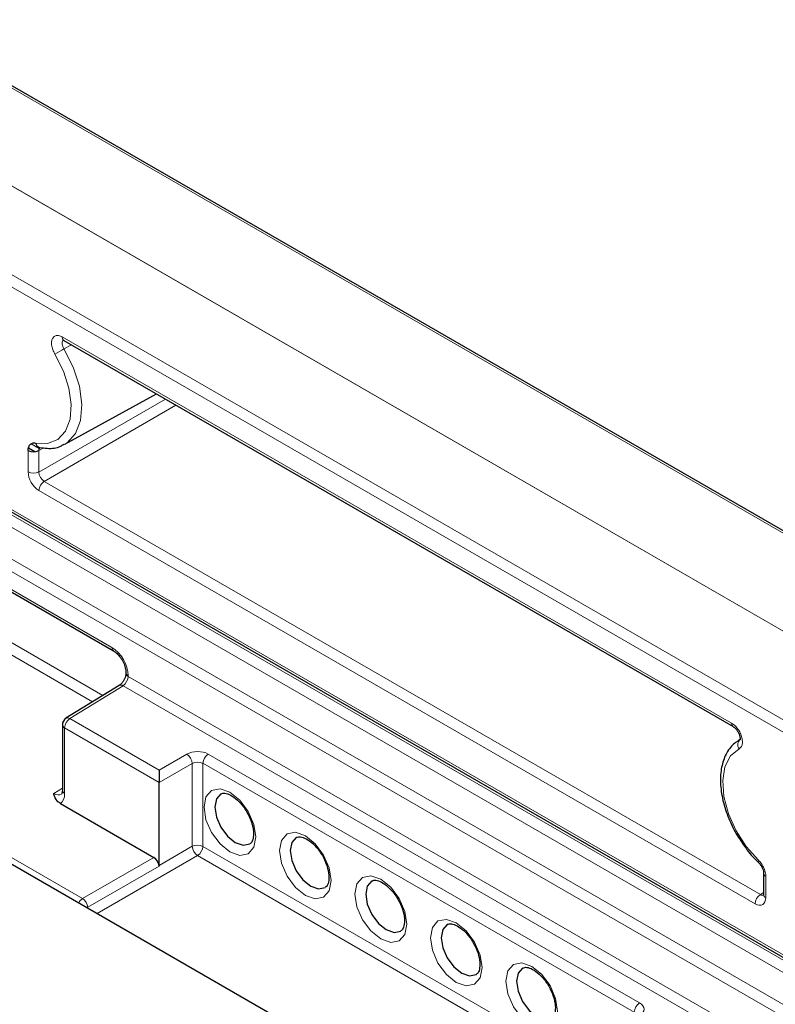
# Paper-space layout 'Blatt2' of a CAD drawing. Header units: millimetres. Extents: x 5 to 418, y 2 to 292.
# Tile 74 of 77: x 280 to 300, y 228 to 254. Entities that reach past the tile are written whole.
import ezdxf

# ---------------------------------------------------------------- set-up
doc = ezdxf.new("R2010")
doc.units = ezdxf.units.MM

psp = doc.layouts.new('Blatt2')

# ---------------------------------------------------------------- linework, layer by layer
at = {"color": 7, "linetype": 'Continuous', "lineweight": 18}
for p, q in [((311.812, 230.936), (272.214, 253.796)), ((270.234, 252.613), (309.832, 229.753)), ((309.693, 229.51), (270.095, 252.369)), ((309.272, 234.976), (279.29, 252.283)), ((262.176, 251.099), (317.613, 219.096)), ((277.028, 251.023), (307.009, 233.715)), ((263.166, 250.384), (318.463, 218.462)), ((318.464, 218.137), (263.027, 250.141)), ((262.315, 249.715), (317.752, 217.712)), ((317.613, 217.469), (262.176, 249.472)), ((264.506, 247.654), (282.416, 237.314)), ((265.652, 245.597), (282.18, 236.056)), ((281.909, 235.889), (265.513, 245.354)), ((281.113, 245.467), (298.676, 235.328)), ((281.355, 245.26), (281.155, 245.157)), ((280.496, 241.921), (283.817, 243.838)), ((284.096, 243.673), (280.638, 241.676)), ((284.096, 243.673), (284.1, 243.675)), ((298.749, 235.214), (284.096, 243.673)), ((260.904, 242.693), (281.642, 230.721)), ((280.216, 241.923), (280.216, 242.484)), ((280.254, 242.467), (280.217, 242.488)), ((280.297, 242.661), (280.509, 242.539)), ((280.628, 242.554), (280.496, 242.483)), ((280.496, 242.483), (280.496, 241.921)), ((299.29, 230.585), (280.499, 241.433)), ((280.638, 241.676), (299.429, 230.829)), ((282.841, 236.58), (282.841, 236.557)), ((282.841, 236.557), (299.494, 226.943)), ((282.707, 236.31), (281.312, 235.448)), ((299.35, 226.702), (282.707, 236.31)), ((281.312, 235.448), (283.655, 234.096)), ((283.655, 233.772), (281.173, 235.205)), ((281.173, 235.205), (281.173, 233.483)), ((283.655, 234.096), (284.379, 234.514)), ((284.94, 234.517), (296.258, 227.983)), ((284.52, 234.269), (283.655, 233.77)), ((284.52, 232.095), (284.52, 234.269)), ((296.119, 227.739), (284.801, 234.274)), ((284.801, 234.274), (284.801, 232.094)), ((280.888, 233.482), (281.115, 233.622)), ((283.655, 231.595), (284.52, 232.095)), ((284.801, 232.094), (295.286, 226.041)), ((281.642, 230.721), (283.515, 231.802)), ((284.662, 231.85), (282.031, 230.332)), ((295.286, 225.717), (284.662, 231.85)), ((283.656, 231.576), (281.782, 230.495)), ((299.573, 231.31), (299.573, 230.748)), ((299.429, 230.829), (299.514, 230.881)), ((281.782, 230.495), (281.764, 230.486))]:
    psp.add_line(p, q, dxfattribs=at)
at = {"color": 7, "linetype": 'Continuous', "lineweight": 25}
for p, q in [((309.369, 234.984), (279.388, 252.292)), ((262.217, 251.008), (317.654, 219.004)), ((264.548, 247.562), (282.458, 237.223)), ((281.155, 245.375), (298.717, 235.237)), ((281.177, 242.651), (283.584, 243.973)), ((260.452, 242.789), (312.098, 212.975)), ((280.392, 242.452), (280.226, 242.548)), ((280.513, 242.567), (280.516, 242.566)), ((282.782, 236.661), (282.782, 236.638)), ((282.604, 236.319), (281.209, 235.457)), ((281.115, 235.286), (281.115, 233.565)), ((298.834, 234.861), (298.911, 234.907)), ((298.892, 234.898), (298.864, 234.881)), ((283.655, 231.595), (283.655, 233.77)), ((281.063, 233.218), (283.515, 231.802)), ((299.514, 231.391), (299.514, 230.83))]:
    psp.add_line(p, q, dxfattribs=at)
at = {"color": 7, "linetype": 'Continuous', "lineweight": 18, "flags": 128}
for points in [[(281.155, 245.157), (281.401, 244.671), (281.562, 244.172), (281.627, 243.695), (281.592, 243.27), (281.459, 242.928), (281.238, 242.689), (281.159, 242.642)], [(280.412, 242.682), (280.728, 242.672), (280.995, 242.779), (281.195, 242.995), (281.315, 243.305), (281.346, 243.69), (281.287, 244.122), (281.142, 244.573), (280.92, 245.014)], [(284.096, 243.673), (284.069, 243.692), (284.067, 243.694)], [(298.869, 234.652), (298.647, 234.468), (298.501, 234.184), (298.443, 233.82), (298.474, 233.4), (298.594, 232.951), (298.794, 232.504), (299.061, 232.089), (299.377, 231.733)], [(285.51, 231.948), (285.251, 232.158), (285.03, 232.455), (284.883, 232.794), (284.832, 233.124), (284.883, 233.394), (285.03, 233.564), (285.251, 233.606), (285.51, 233.516), (285.77, 233.306), (285.99, 233.009), (286.138, 232.67), (286.189, 232.34), (286.138, 232.07), (285.99, 231.901), (285.77, 231.858), (285.51, 231.948)], [(287.49, 230.805), (287.231, 231.015), (287.01, 231.312), (286.863, 231.651), (286.811, 231.981), (286.863, 232.251), (287.01, 232.421), (287.231, 232.463), (287.49, 232.373), (287.75, 232.163), (287.97, 231.866), (288.117, 231.527), (288.169, 231.197), (288.117, 230.927), (287.97, 230.758), (287.75, 230.715), (287.49, 230.805)], [(289.47, 229.662), (289.21, 229.872), (288.99, 230.169), (288.843, 230.508), (288.791, 230.838), (288.843, 231.108), (288.99, 231.278), (289.21, 231.32), (289.47, 231.23), (289.73, 231.02), (289.95, 230.723), (290.097, 230.384), (290.149, 230.054), (290.097, 229.784), (289.95, 229.615), (289.73, 229.572), (289.47, 229.662)], [(291.45, 228.519), (291.19, 228.729), (290.97, 229.026), (290.823, 229.365), (290.771, 229.695), (290.823, 229.965), (290.97, 230.135), (291.19, 230.177), (291.45, 230.087), (291.71, 229.878), (291.93, 229.58), (292.077, 229.241), (292.129, 228.911), (292.077, 228.641), (291.93, 228.472), (291.71, 228.429), (291.45, 228.519)], [(293.43, 227.376), (293.17, 227.586), (292.95, 227.883), (292.803, 228.222), (292.751, 228.552), (292.803, 228.822), (292.95, 228.992), (293.17, 229.034), (293.43, 228.944), (293.69, 228.735), (293.91, 228.437), (294.057, 228.098), (294.109, 227.768), (294.057, 227.498), (293.91, 227.329), (293.69, 227.286), (293.43, 227.376)]]:
    psp.add_lwpolyline(points, dxfattribs=at)
at = {"color": 7, "linetype": 'Continuous', "lineweight": 25, "flags": 128}
for points in [[(285.276, 233.475), (285.272, 233.472), (285.155, 233.338), (285.114, 233.124), (285.155, 232.863), (285.272, 232.594), (285.446, 232.359), (285.652, 232.193), (285.857, 232.122), (286.032, 232.156), (286.034, 232.157)], [(287.256, 232.332), (287.252, 232.329), (287.135, 232.195), (287.094, 231.981), (287.135, 231.72), (287.252, 231.451), (287.426, 231.216), (287.632, 231.05), (287.837, 230.979), (288.012, 231.013), (288.014, 231.014)], [(289.236, 231.189), (289.232, 231.186), (289.115, 231.052), (289.074, 230.838), (289.115, 230.577), (289.232, 230.308), (289.406, 230.073), (289.612, 229.907), (289.817, 229.836), (289.992, 229.87), (289.994, 229.871)], [(291.216, 230.046), (291.212, 230.043), (291.095, 229.909), (291.054, 229.695), (291.095, 229.434), (291.212, 229.165), (291.386, 228.93), (291.592, 228.764), (291.797, 228.693), (291.972, 228.727), (291.974, 228.728)], [(293.196, 228.903), (293.191, 228.9), (293.075, 228.766), (293.034, 228.552), (293.075, 228.291), (293.191, 228.023), (293.366, 227.787), (293.571, 227.621), (293.777, 227.55), (293.951, 227.584), (293.953, 227.585)]]:
    psp.add_lwpolyline(points, dxfattribs=at)
at = {"color": 7, "linetype": 'Continuous', "lineweight": 18}
for centre, radius, start, end in [((281.211, 245.456), 0.0988, 173.763, 234.9248), ((284.136, 239.999), 5.957, 120.0182, 122.6723), ((280.358, 242.197), 0.308, 242.6565, 296.7662), ((280.807, 241.419), 0.308, 123.2297, 177.3477), ((282.512, 237.302), 0.096, 172.796, 236.0543), ((282.878, 236.668), 0.0962, 184.5016, 247.1535), ((282.878, 236.645), 0.0958, 183.4404, 247.2593), ((282.649, 236.232), 0.0974, 53.4892, 117.3259), ((281.213, 235.295), 0.0988, 185.0787, 246.2415), ((281.481, 235.191), 0.308, 123.2297, 177.3477), ((281.254, 235.37), 0.0974, 53.4892, 117.3259), ((298.774, 235.318), 0.0985, 173.707, 235.5431), ((299.027, 234.757), 0.189, 127.5022, 213.6916), ((284.204, 234.25), 0.317, 3.5222, 56.4778), ((285.109, 234.259), 0.308, 123.2297, 177.3477), ((281.213, 233.574), 0.0988, 185.0787, 246.2415), ((284.659, 231.82), 0.308, 62.6565, 116.7662), ((284.837, 232.115), 0.317, 183.5222, 236.4778), ((284.493, 232.108), 0.308, 303.2297, 357.3477), ((299.428, 231.704), 0.0586, 150.5118, 215.9753), ((299.61, 231.398), 0.0957, 183.2939, 247.2737), ((299.598, 230.571), 0.308, 123.2297, 177.3477), ((299.61, 230.837), 0.0961, 184.1293, 247.1908), ((281.802, 230.473), 0.295, 122.8609, 151.4891), ((281.463, 230.454), 0.322, 7.3858, 56.2406), ((296.427, 227.725), 0.308, 123.2297, 177.3477)]:
    psp.add_arc(centre, radius, start, end, dxfattribs=at)
at = {"color": 7, "linetype": 'Continuous', "lineweight": 25}
for centre, radius, start, end in [((280.358, 242.758), 0.308, 242.6565, 296.7662), ((280.55, 242.702), 0.14, 188.5248, 254.7326), ((281.315, 235.286), 0.2, 121.7291, 180)]:
    psp.add_arc(centre, radius, start, end, dxfattribs=at)
at = {"color": 7, "linetype": 'Continuous', "lineweight": 18}
for centre, major_axis, ratio, start_param, end_param in [((280.499, 241.76), (-0.2, 0.346), 0.577557, 0.785632, 2.356124), ((280.64, 241.841), (-0.1, 0.173), 0.598058, 0.785633, 2.356125), ((282.416, 236.824), (-0.3, 0.52), 0.577557, 3.927224, 5.497716), ((282.704, 236.472), (0.095, 0.176), 0.556897, 3.928091, 5.481434), ((284.657, 234.348), (0.4, 0.006), 0.587275, 0.776363, 2.329706), ((284.659, 234.186), (0.2, 0.006), 0.597067, 0.766692, 2.320035), ((280.89, 233.81), (-0.195, 0.35), 0.576942, 2.365135, 3.174125), ((280.749, 233.729), (-0.3, 0.52), 0.577206, 3.189664, 3.92692), ((299.431, 230.993), (-0.095, 0.176), 0.576503, 2.373814, 3.170071), ((299.29, 230.912), (-0.2, 0.347), 0.577206, 2.356428, 3.92692), ((295.976, 227.814), (0.4, 0.006), 0.587275, 5.506205, 7.059548)]:
    psp.add_ellipse(centre, major_axis=major_axis, ratio=ratio, start_param=start_param, end_param=end_param, dxfattribs=at)
at = {"color": 7, "linetype": 'Continuous', "lineweight": 25}
for centre, major_axis, ratio, start_param, end_param in [((283.657, 233.934), (0, 0.231), 0.014984, 0.79412, 2.347463), ((283.513, 233.851), (-0.1, 0.173), 0.577557, 3.927224, 3.944373), ((283.515, 231.639), (-0.1, 0.173), 0.577557, 4.040759, 5.497716), ((283.796, 231.514), (-0.1, 0.173), 0.577557, 0.785632, 0.899166)]:
    psp.add_ellipse(centre, major_axis=major_axis, ratio=ratio, start_param=start_param, end_param=end_param, dxfattribs=at)
at = {"color": 7, "linetype": 'Continuous', "lineweight": 18}
for points, knots in [([(280.92, 245.014), (280.899, 245.054), (280.857, 245.134), (280.828, 245.258), (280.83, 245.368), (280.865, 245.453), (280.927, 245.502), (281.013, 245.513), (281.079, 245.483), (281.113, 245.467)], [0, 0, 0, 0, 0.141395, 0.282795, 0.424082, 0.565233, 0.706326, 0.847464, 1, 1, 1, 1]), ([(281.14, 245.382), (281.135, 245.379), (281.119, 245.368), (281.107, 245.331), (281.106, 245.278), (281.122, 245.216), (281.144, 245.177), (281.155, 245.157)], [0, 0, 0, 0, 0.099054, 0.323803, 0.548857, 0.774308, 1, 1, 1, 1]), ([(298.676, 235.328), (298.708, 235.306), (298.771, 235.262), (298.856, 235.157), (298.92, 235.037), (298.957, 234.912), (298.962, 234.798), (298.935, 234.702), (298.892, 234.669), (298.869, 234.652)], [0, 0, 0, 0, 0.141395, 0.282795, 0.424082, 0.565233, 0.706326, 0.847464, 1, 1, 1, 1]), ([(299.377, 231.733), (299.407, 231.701), (299.465, 231.638), (299.53, 231.517), (299.567, 231.403), (299.571, 231.337), (299.573, 231.31)], [0, 0, 0, 0, 0.268162, 0.536326, 0.804465, 1, 1, 1, 1])]:
    psp.add_open_spline(points, degree=3, knots=knots, dxfattribs=at)
at = {"color": 7, "linetype": 'Continuous', "lineweight": 25}
for points, knots in [([(281.128, 245.387), (281.129, 245.387), (281.132, 245.387), (281.148, 245.378), (281.156, 245.374)], [0, 0, 0, 0, 0.551685, 1, 1, 1, 1]), ([(280.216, 242.484), (280.219, 242.519), (280.225, 242.589), (280.274, 242.658), (280.339, 242.69), (280.39, 242.684), (280.412, 242.682)], [0, 0, 0, 0, 0.268162, 0.536326, 0.804465, 1, 1, 1, 1]), ([(280.527, 242.566), (280.518, 242.556), (280.5, 242.535), (280.498, 242.5), (280.496, 242.483)], [0, 0, 0, 0, 0.499969, 1, 1, 1, 1]), ([(280.513, 242.567), (280.581, 242.558), (280.772, 242.53), (280.999, 242.551), (281.123, 242.634), (281.15, 242.653)], [0, 0, 0, 0, 0.299691, 0.844632, 1, 1, 1, 1]), ([(282.458, 237.223), (282.481, 237.208), (282.532, 237.174), (282.621, 237.081), (282.704, 236.954), (282.761, 236.817), (282.781, 236.717), (282.782, 236.673), (282.782, 236.661)], [0, 0, 0, 0, 0.147487, 0.337141, 0.539403, 0.747043, 0.933502, 1, 1, 1, 1]), ([(282.782, 236.638), (282.781, 236.624), (282.78, 236.593), (282.761, 236.527), (282.729, 236.456), (282.684, 236.39), (282.638, 236.342), (282.615, 236.326), (282.604, 236.319)], [0, 0, 0, 0, 0.1563652, 0.3212258, 0.5023051, 0.6924012, 0.8612583, 1, 1, 1, 1]), ([(298.718, 235.236), (298.728, 235.23), (298.749, 235.216), (298.793, 235.174), (298.838, 235.113), (298.875, 235.04), (298.896, 234.971), (298.902, 234.92), (298.897, 234.893), (298.897, 234.893), (298.897, 234.893)], [0, 0, 0, 0, 0.105024, 0.230362, 0.371828, 0.522082, 0.67111, 0.79573, 0.911746, 1, 1, 1, 1]), ([(298.832, 234.854), (298.807, 234.838), (298.69, 234.766), (298.535, 234.559), (298.407, 234.224), (298.368, 233.818), (298.42, 233.362), (298.564, 232.885), (298.773, 232.434), (298.959, 232.174), (299.045, 232.054)], [0, 0, 0, 0, 0.036197, 0.168781, 0.303006, 0.443076, 0.58706, 0.731533, 0.875665, 1, 1, 1, 1]), ([(281.063, 233.218), (281.034, 233.239), (280.94, 233.308), (280.911, 233.407), (280.89, 233.474), (280.888, 233.482), (280.888, 233.482)], [0, 0, 0, 0, 0.2886981, 0.9164556, 0.9948554, 1, 1, 1, 1]), ([(281.115, 233.565), (281.113, 233.543), (281.11, 233.492), (281.092, 233.463), (281.091, 233.464), (281.091, 233.465)], [0, 0, 0, 0, 0.3024273, 0.6739717, 1, 1, 1, 1]), ([(285.278, 233.467), (285.292, 233.476), (285.325, 233.498), (285.443, 233.484), (285.617, 233.393), (285.801, 233.227), (285.967, 232.996), (286.086, 232.732), (286.139, 232.478), (286.124, 232.282), (286.077, 232.184), (286.043, 232.168), (286.03, 232.162)], [0, 0, 0, 0, 0.074934, 0.182077, 0.282099, 0.388393, 0.498596, 0.611233, 0.722909, 0.830348, 0.93388, 1, 1, 1, 1]), ([(287.258, 232.324), (287.272, 232.333), (287.305, 232.355), (287.423, 232.341), (287.597, 232.251), (287.781, 232.084), (287.947, 231.853), (288.066, 231.589), (288.119, 231.336), (288.103, 231.139), (288.056, 231.041), (288.023, 231.025), (288.01, 231.019)], [0, 0, 0, 0, 0.074934, 0.182077, 0.282099, 0.388393, 0.498596, 0.611233, 0.722909, 0.830348, 0.93388, 1, 1, 1, 1]), ([(299.045, 232.054), (299.058, 232.034), (299.155, 231.888), (299.276, 231.771), (299.381, 231.67)], [0, 0, 0, 0, 0.134032, 1, 1, 1, 1]), ([(299.381, 231.668), (299.388, 231.661), (299.411, 231.641), (299.45, 231.587), (299.488, 231.515), (299.509, 231.448), (299.515, 231.404), (299.514, 231.394), (299.514, 231.392)], [0, 0, 0, 0, 0.1002547, 0.3187213, 0.5509868, 0.7826916, 0.9705542, 1, 1, 1, 1]), ([(289.238, 231.181), (289.252, 231.19), (289.285, 231.212), (289.403, 231.198), (289.577, 231.108), (289.761, 230.941), (289.927, 230.71), (290.046, 230.446), (290.099, 230.193), (290.083, 229.996), (290.036, 229.898), (290.003, 229.882), (289.99, 229.876)], [0, 0, 0, 0, 0.074934, 0.182077, 0.282099, 0.388393, 0.498596, 0.611233, 0.722909, 0.830348, 0.93388, 1, 1, 1, 1]), ([(299.514, 230.83), (299.513, 230.819), (299.512, 230.801), (299.512, 230.802), (299.512, 230.803)], [0, 0, 0, 0, 0.5880616, 1, 1, 1, 1]), ([(291.218, 230.038), (291.232, 230.047), (291.264, 230.069), (291.383, 230.055), (291.557, 229.965), (291.74, 229.798), (291.907, 229.567), (292.026, 229.303), (292.079, 229.05), (292.063, 228.853), (292.016, 228.755), (291.983, 228.74), (291.97, 228.733)], [0, 0, 0, 0, 0.074934, 0.182077, 0.282099, 0.388393, 0.498596, 0.611233, 0.722909, 0.830348, 0.93388, 1, 1, 1, 1]), ([(293.198, 228.895), (293.211, 228.904), (293.244, 228.926), (293.363, 228.912), (293.537, 228.822), (293.72, 228.655), (293.886, 228.424), (294.006, 228.16), (294.059, 227.907), (294.043, 227.71), (293.996, 227.612), (293.963, 227.597), (293.95, 227.59)], [0, 0, 0, 0, 0.074934, 0.182077, 0.282099, 0.388393, 0.498596, 0.611233, 0.722909, 0.830348, 0.93388, 1, 1, 1, 1])]:
    psp.add_open_spline(points, degree=3, knots=knots, dxfattribs=at)

doc.saveas('drawing.dxf')
